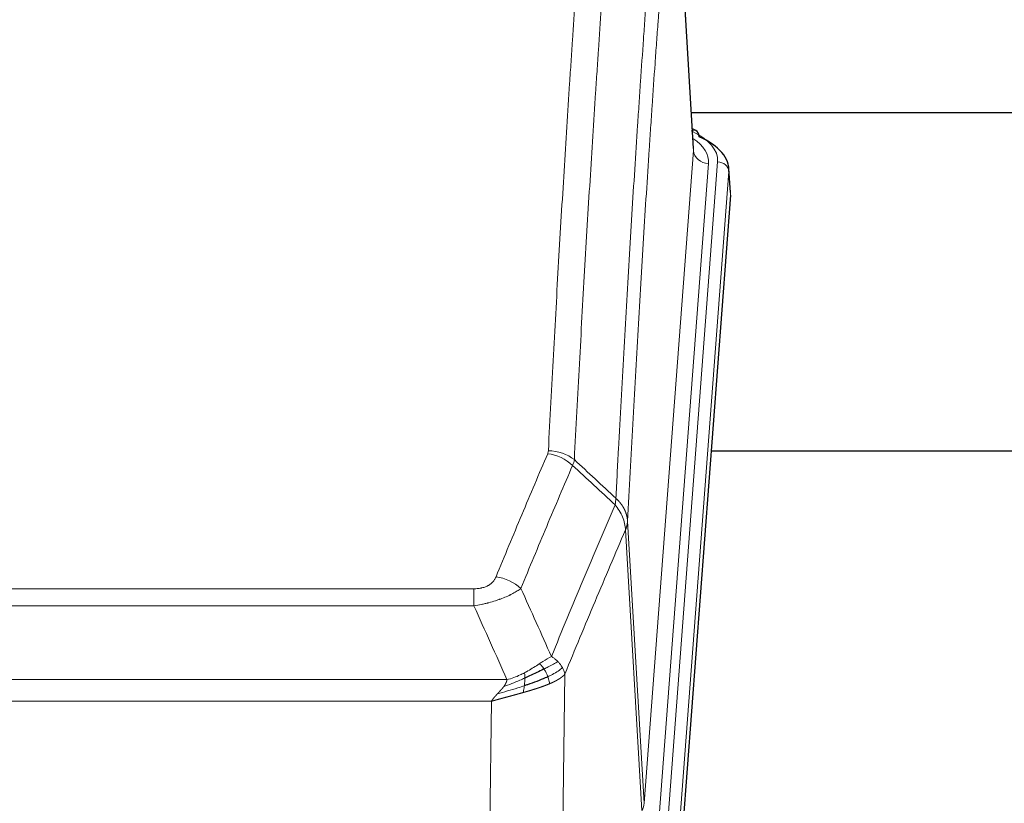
# Model space of a CAD drawing. Header units: inches. Extents: x 0 to 23760, y -13 to 16800.
# Tile 124 of 247: x 4941 to 5201, y 14098 to 14305. Entities that reach past the tile are written whole.
import ezdxf

# ---------------------------------------------------------------- set-up
doc = ezdxf.new("R2010")
doc.units = ezdxf.units.IN
doc.layers.add('1', color=7, linetype='Continuous', true_color=0xffffff)

msp = doc.modelspace()

# ---------------------------------------------------------------- linework, layer by layer
at = {"layer": '1', "color": 110, "linetype": 'Continuous', "lineweight": 13}
for p, q in [((5118.868, 14270.48), (5113.62, 14357.07)), ((5105.802, 14097.707), (5118.868, 14270.48)), ((5122.86, 14267.054), (5109.794, 14094.281)), ((5112.141, 14094.128), (5125.252, 14267.489)), ((5128.246, 14264.919), (5115.135, 14091.558)), ((5128.626, 14258.639), (5128.246, 14264.919)), ((5101.425, 14172.384), (5105.802, 14097.707)), ((5105.221, 14095.798), (5100.869, 14170.05)), ((4855.433, 14154.503), (5060.776, 14154.503)), ((5060.776, 14149.939), (5060.776, 14154.503)), ((5060.776, 14149.939), (4855.433, 14149.939)), ((4846.702, 14130.46), (5069.507, 14130.46)), ((5084.826, 14131.905), (5083.869, 14056.255)), ((5065.394, 14124.716), (4850.814, 14124.716)), ((5064.426, 14048.22), (5065.394, 14124.716))]:
    msp.add_line(p, q, dxfattribs=at)
at = {"layer": '1', "color": 2, "linetype": 'Continuous', "lineweight": 25}
for p, q in [((5118.873, 14271.056), (5113.622, 14357.692)), ((5285.472, 14280.449), (5118.301, 14280.449)), ((5119.504, 14275.763), (5118.561, 14276.198)), ((5128.632, 14259.423), (5128.251, 14265.705)), ((5128.626, 14258.639), (5115.509, 14085.186)), ((5203.764, 14190.875), (5123.496, 14190.875))]:
    msp.add_line(p, q, dxfattribs=at)
at = {"layer": '1', "color": 110, "linetype": 'Continuous', "lineweight": 13}
for centre, major_axis, ratio, start_param, end_param in [((5101.232, 14267.863), (24.034, 0.016), 0.461198, 6.2480186, 7.0671317), ((5118.247, 14273.039), (1.258, 2.724), 0.6272114, 6.2831797, 6.7581181), ((5098.841, 14267.428), (24.034, 0.016), 0.461198, 6.2480186, 6.8801307), ((5122.86, 14270.602), (3.989, -0.302), 0.8864705, 3.2608937, 4.7793301), ((5125.252, 14264.828), (2.991, -0.226), 0.8864705, 0.119301, 1.6377375), ((5080.471, 14182.755), (-9.987, 0.512), 0.8285973, 3.9974013, 4.7548106), ((5080.284, 14181.963), (-9.188, 3.948), 0.8056434, 4.2999866, 5.045624), ((5066.623, 14149.501), (9.245, -3.812), 0.7933159, 1.14397, 1.886928), ((5085.776, 14098.219), (-20.038, 0.241), 0.4621297, 2.903225, 3.1123764)]:
    msp.add_ellipse(centre, major_axis=major_axis, ratio=ratio, start_param=start_param, end_param=end_param, dxfattribs=at)
at = {"layer": '1', "color": 2, "linetype": 'Continuous', "lineweight": 25}
for centre, major_axis, ratio, start_param, end_param in [((5118.247, 14273.039), (1.258, 2.724), 0.6272114, 5.3993548, 6.2831797), ((5101.232, 14265.202), (27.03, 0.194), 0.4633579, 6.2451225, 7.0642357)]:
    msp.add_ellipse(centre, major_axis=major_axis, ratio=ratio, start_param=start_param, end_param=end_param, dxfattribs=at)
at = {"layer": '1', "color": 110, "linetype": 'Continuous', "lineweight": 13}
for points, knots in [([(5080.471, 14191.044), (5080.909, 14199.623), (5081.799, 14216.541), (5082.72, 14232.984), (5083.422, 14245.136), (5083.658, 14249.158), (5084.134, 14257.14), (5084.374, 14261.102), (5085.099, 14272.897), (5085.59, 14280.639), (5086.214, 14290.163), (5086.339, 14292.06), (5086.59, 14295.839), (5086.969, 14301.483), (5087.351, 14307.057), (5088.122, 14318.112), (5089.164, 14332.601), (5090.772, 14353.586), (5091.872, 14367.076), (5092.43, 14373.696)], [0, 0, 0, 0, 0.125, 0.25, 0.25, 0.3125, 0.3125, 0.375, 0.375, 0.5, 0.5, 0.53125, 0.53125, 0.5625, 0.625, 0.625, 0.75, 0.875, 1, 1, 1, 1]), ([(5099.313, 14371.106), (5098.755, 14364.494), (5097.653, 14351.019), (5096.043, 14330.059), (5094.999, 14315.586), (5094.228, 14304.545), (5093.845, 14298.977), (5093.466, 14293.339), (5093.214, 14289.565), (5093.089, 14287.67), (5092.465, 14278.157), (5091.973, 14270.424), (5091.246, 14258.643), (5091.006, 14254.686), (5090.53, 14246.713), (5090.294, 14242.696), (5089.591, 14230.558), (5088.669, 14214.135), (5087.777, 14197.236), (5087.339, 14188.668)], [0, 0, 0, 0, 0.125, 0.25, 0.375, 0.375, 0.4375, 0.46875, 0.46875, 0.5, 0.5, 0.625, 0.625, 0.6875, 0.6875, 0.75, 0.75, 0.875, 1, 1, 1, 1]), ([(5098.336, 14178.446), (5098.391, 14179.536), (5098.447, 14180.624), (5098.559, 14182.797), (5098.728, 14186.05), (5099.123, 14193.6), (5099.467, 14200.002), (5100.16, 14212.711), (5101.1, 14229.409), (5102.559, 14253.71), (5103.563, 14269.415), (5104.137, 14278.109), (5104.201, 14279.073), (5104.329, 14280.997), (5104.522, 14283.877), (5104.973, 14290.556), (5105.365, 14296.208), (5105.693, 14300.879), (5105.759, 14301.811), (5105.891, 14303.671), (5106.089, 14306.455), (5106.554, 14312.909), (5106.957, 14318.367), (5107.769, 14329.186), (5108.866, 14343.351), (5109.993, 14356.995), (5110.565, 14363.686)], [0, 0, 0, 0, 0.015625, 0.015625, 0.03125, 0.0625, 0.125, 0.125, 0.25, 0.375, 0.5, 0.5, 0.515625, 0.515625, 0.53125, 0.5625, 0.625, 0.625, 0.640625, 0.640625, 0.65625, 0.6875, 0.75, 0.75, 0.875, 1, 1, 1, 1]), ([(5113.62, 14357.07), (5113.05, 14350.397), (5111.926, 14336.791), (5110.832, 14322.666), (5110.022, 14311.878), (5109.621, 14306.436), (5109.157, 14300.001), (5108.959, 14297.225), (5108.828, 14295.37), (5108.762, 14294.441), (5108.434, 14289.784), (5108.044, 14284.148), (5107.594, 14277.489), (5107.402, 14274.618), (5107.274, 14272.699), (5107.21, 14271.738), (5106.638, 14263.07), (5105.637, 14247.413), (5104.182, 14223.187), (5102.776, 14198.218), (5101.87, 14181.078), (5101.425, 14172.384)], [0, 0, 0, 0, 0.125, 0.25, 0.25, 0.3125, 0.34375, 0.359375, 0.359375, 0.375, 0.375, 0.4375, 0.46875, 0.484375, 0.484375, 0.5, 0.5, 0.625, 0.75, 0.875, 1, 1, 1, 1]), ([(5080.471, 14191.044), (5080.464, 14190.91), (5080.446, 14190.776), (5080.383, 14190.511), (5080.34, 14190.38), (5080.284, 14190.249)], [0, 0, 0, 0, 0.5, 0.5, 1, 1, 1, 1]), ([(5066.623, 14157.657), (5067.757, 14160.418), (5068.892, 14163.169), (5071.164, 14168.646), (5072.302, 14171.374), (5075.717, 14179.522), (5077.998, 14184.908), (5080.284, 14190.249)], [0, 0, 0, 0, 0.25, 0.25, 0.5, 0.5, 1, 1, 1, 1]), ([(5086.88, 14187.162), (5084.592, 14181.826), (5082.308, 14176.444), (5078.889, 14168.303), (5077.75, 14165.578), (5075.475, 14160.106), (5074.338, 14157.358), (5073.203, 14154.599)], [0, 0, 0, 0, 0.5, 0.5, 0.75, 0.75, 1, 1, 1, 1]), ([(5098.336, 14178.446), (5098.315, 14178.182), (5098.299, 14177.895), (5098.241, 14177.305), (5098.199, 14177.002), (5098.124, 14176.708)], [0, 0, 0, 0, 0.5, 0.5, 1, 1, 1, 1]), ([(5098.336, 14178.446), (5098.348, 14178.434), (5098.374, 14178.411), (5098.412, 14178.377), (5098.45, 14178.342), (5098.488, 14178.307), (5098.526, 14178.271), (5098.565, 14178.234), (5098.603, 14178.198), (5098.642, 14178.16), (5098.681, 14178.123), (5098.719, 14178.084), (5098.758, 14178.046), (5098.797, 14178.007), (5098.836, 14177.967), (5098.875, 14177.927), (5098.914, 14177.886), (5098.954, 14177.845), (5098.993, 14177.804), (5099.032, 14177.762), (5099.071, 14177.719), (5099.11, 14177.676), (5099.15, 14177.632), (5099.189, 14177.588), (5099.228, 14177.544), (5099.267, 14177.499), (5099.306, 14177.453), (5099.345, 14177.407), (5099.385, 14177.36), (5099.424, 14177.313), (5099.462, 14177.265), (5099.501, 14177.217), (5099.54, 14177.168), (5099.579, 14177.119), (5099.617, 14177.069), (5099.656, 14177.019), (5099.694, 14176.968), (5099.733, 14176.917), (5099.771, 14176.865), (5099.809, 14176.812), (5099.846, 14176.759), (5099.884, 14176.706), (5099.922, 14176.651), (5099.959, 14176.597), (5099.996, 14176.542), (5100.033, 14176.486), (5100.07, 14176.429), (5100.106, 14176.372), (5100.142, 14176.315), (5100.178, 14176.257), (5100.214, 14176.198), (5100.249, 14176.139), (5100.285, 14176.08), (5100.319, 14176.019), (5100.354, 14175.958), (5100.388, 14175.897), (5100.422, 14175.835), (5100.456, 14175.773), (5100.489, 14175.709), (5100.524, 14175.641), (5100.561, 14175.568), (5100.6, 14175.491), (5100.637, 14175.413), (5100.674, 14175.334), (5100.71, 14175.256), (5100.745, 14175.177), (5100.779, 14175.098), (5100.812, 14175.018), (5100.845, 14174.939), (5100.877, 14174.859), (5100.908, 14174.778), (5100.938, 14174.698), (5100.967, 14174.618), (5100.995, 14174.537), (5101.023, 14174.456), (5101.049, 14174.375), (5101.075, 14174.293), (5101.1, 14174.212), (5101.124, 14174.13), (5101.147, 14174.048), (5101.169, 14173.966), (5101.191, 14173.884), (5101.211, 14173.801), (5101.231, 14173.719), (5101.25, 14173.636), (5101.268, 14173.553), (5101.285, 14173.47), (5101.301, 14173.387), (5101.316, 14173.304), (5101.33, 14173.221), (5101.344, 14173.137), (5101.357, 14173.054), (5101.368, 14172.97), (5101.379, 14172.887), (5101.389, 14172.803), (5101.398, 14172.719), (5101.406, 14172.635), (5101.413, 14172.552), (5101.42, 14172.468), (5101.423, 14172.412), (5101.425, 14172.384)], [0, 0, 0, 0, 0.0069372, 0.0139334, 0.0209887, 0.028103, 0.0352764, 0.0425088, 0.0498003, 0.0571509, 0.0645605, 0.0720292, 0.0795569, 0.0871437, 0.0947896, 0.1024945, 0.1102584, 0.1180815, 0.1259636, 0.1339048, 0.141905, 0.1499643, 0.1580827, 0.1662601, 0.1744966, 0.1827922, 0.1911468, 0.1995605, 0.2080333, 0.2165651, 0.225156, 0.233806, 0.2425151, 0.2512832, 0.2601104, 0.2689967, 0.277942, 0.2869465, 0.29601, 0.3051325, 0.3143142, 0.3235549, 0.3328547, 0.3422136, 0.3516315, 0.3611085, 0.3706446, 0.3802398, 0.3898941, 0.3996074, 0.4093798, 0.4192113, 0.4291019, 0.4390515, 0.4490602, 0.459128, 0.4692549, 0.4794409, 0.4896859, 0.4999901, 0.5124905, 0.524991, 0.5374914, 0.5499918, 0.5624922, 0.5749926, 0.587493, 0.5999934, 0.6124937, 0.6249941, 0.6374944, 0.6499948, 0.6624951, 0.6749954, 0.6874957, 0.699996, 0.7124963, 0.7249966, 0.7374968, 0.7499971, 0.7624973, 0.7749976, 0.7874978, 0.799998, 0.8124982, 0.8249984, 0.8374986, 0.8499988, 0.8624989, 0.8749991, 0.8874992, 0.8999993, 0.9124995, 0.9249996, 0.9374997, 0.9499998, 0.9624998, 0.9749999, 0.9875, 1, 1, 1, 1]), ([(5081.27, 14136.551), (5082.668, 14139.966), (5084.067, 14143.364), (5086.869, 14150.126), (5088.272, 14153.49), (5092.486, 14163.529), (5095.302, 14170.153), (5098.124, 14176.708)], [0, 0, 0, 0, 0.25, 0.25, 0.5, 0.5, 1, 1, 1, 1]), ([(5098.124, 14176.708), (5098.532, 14176.225), (5098.905, 14175.715), (5099.564, 14174.651), (5099.849, 14174.098), (5100.32, 14172.967), (5100.506, 14172.388), (5100.77, 14171.221), (5100.848, 14170.633), (5100.869, 14170.05)], [0, 0, 0, 0, 0.25, 0.25, 0.5, 0.5, 0.75, 0.75, 1, 1, 1, 1]), ([(5101.425, 14172.384), (5101.425, 14172.377), (5101.423, 14172.351), (5101.42, 14172.294), (5101.413, 14172.203), (5101.401, 14172.076), (5101.383, 14171.914), (5101.354, 14171.716), (5101.312, 14171.484), (5101.268, 14171.285), (5101.23, 14171.131), (5101.204, 14171.035), (5101.178, 14170.941), (5101.151, 14170.85), (5101.124, 14170.76), (5101.096, 14170.673), (5101.068, 14170.588), (5101.04, 14170.504), (5101.011, 14170.424), (5100.983, 14170.345), (5100.954, 14170.268), (5100.926, 14170.194), (5100.897, 14170.121), (5100.878, 14170.074), (5100.869, 14170.05)], [0, 0, 0, 0, 0.0092499, 0.0337179, 0.073404, 0.128308, 0.1984299, 0.2837694, 0.3843264, 0.5001005, 0.5424888, 0.5838484, 0.6241794, 0.6634821, 0.7017567, 0.7390032, 0.7752221, 0.8104134, 0.8445775, 0.8777146, 0.909825, 0.9409091, 0.9709673, 1, 1, 1, 1]), ([(5100.869, 14170.05), (5098.183, 14163.818), (5095.503, 14157.522), (5091.493, 14147.986), (5090.157, 14144.792), (5087.489, 14138.372), (5086.157, 14135.146), (5084.826, 14131.905)], [0, 0, 0, 0, 0.5, 0.5, 0.75, 0.75, 1, 1, 1, 1]), ([(5066.623, 14157.657), (5066.602, 14157.606), (5066.58, 14157.555), (5066.533, 14157.453), (5066.509, 14157.402), (5066.434, 14157.251), (5066.379, 14157.151), (5066.262, 14156.953), (5066.198, 14156.856), (5066.061, 14156.663), (5065.988, 14156.568), (5065.831, 14156.38), (5065.747, 14156.287), (5065.612, 14156.151), (5065.565, 14156.105), (5065.469, 14156.016), (5065.419, 14155.971), (5065.265, 14155.84), (5065.157, 14155.756), (5064.929, 14155.593), (5064.809, 14155.514), (5064.62, 14155.401), (5064.523, 14155.346), (5064.422, 14155.293), (5064.353, 14155.257), (5064.319, 14155.24), (5064.144, 14155.154), (5064, 14155.091), (5063.553, 14154.914), (5063.236, 14154.815), (5062.816, 14154.715), (5062.731, 14154.696), (5062.558, 14154.661), (5062.471, 14154.645), (5062.209, 14154.601), (5062.033, 14154.577), (5061.679, 14154.54), (5061.5, 14154.526), (5061.14, 14154.507), (5060.958, 14154.503), (5060.776, 14154.503)], [0, 0, 0, 0, 0.03125, 0.03125, 0.0625, 0.0625, 0.125, 0.125, 0.1875, 0.1875, 0.25, 0.25, 0.3125, 0.3125, 0.34375, 0.34375, 0.375, 0.375, 0.4375, 0.4375, 0.5, 0.5, 0.53125, 0.546875, 0.546875, 0.5625, 0.5625, 0.625, 0.625, 0.75, 0.75, 0.78125, 0.78125, 0.8125, 0.8125, 0.875, 0.875, 0.9375, 0.9375, 1, 1, 1, 1]), ([(5073.203, 14154.599), (5072.905, 14154.366), (5072.579, 14154.135), (5071.866, 14153.678), (5071.479, 14153.451), (5070.851, 14153.115), (5070.579, 14152.976), (5070.294, 14152.837), (5070.179, 14152.782), (5070.121, 14152.754), (5069.945, 14152.672), (5069.826, 14152.617), (5069.224, 14152.346), (5068.715, 14152.135), (5068.043, 14151.879), (5067.906, 14151.829), (5067.699, 14151.753), (5067.63, 14151.728), (5067.49, 14151.678), (5067.42, 14151.654), (5067.068, 14151.531), (5066.781, 14151.435), (5065.905, 14151.154), (5065.3, 14150.976), (5064.596, 14150.787), (5064.518, 14150.766), (5064.36, 14150.725), (5064.281, 14150.704), (5064.043, 14150.643), (5063.884, 14150.603), (5063.404, 14150.486), (5063.081, 14150.41), (5062.106, 14150.193), (5061.446, 14150.06), (5060.776, 14149.939)], [0, 0, 0, 0, 0.125, 0.125, 0.25, 0.25, 0.3125, 0.328125, 0.328125, 0.34375, 0.34375, 0.375, 0.375, 0.5, 0.5, 0.53125, 0.53125, 0.546875, 0.546875, 0.5625, 0.5625, 0.625, 0.625, 0.75, 0.75, 0.765625, 0.765625, 0.78125, 0.78125, 0.8125, 0.8125, 0.875, 0.875, 1, 1, 1, 1]), ([(5081.27, 14136.551), (5080.577, 14136.224), (5079.81, 14135.758), (5078.684, 14135.038), (5078.393, 14134.85), (5078.094, 14134.656)], [0, 0, 0, 0, 0.75, 0.75, 1, 1, 1, 1]), ([(5082.977, 14135.207), (5082.854, 14135.33), (5082.726, 14135.452), (5082.394, 14135.748), (5082.183, 14135.919), (5081.741, 14136.246), (5081.51, 14136.403), (5081.27, 14136.551)], [0, 0, 0, 0, 0.25, 0.25, 0.625, 0.625, 1, 1, 1, 1]), ([(5078.094, 14134.656), (5077.945, 14134.559), (5077.793, 14134.461), (5077.179, 14134.064), (5076.7, 14133.757), (5075.706, 14133.143), (5075.191, 14132.836), (5074.484, 14132.442), (5074.305, 14132.344), (5074.125, 14132.248)], [0, 0, 0, 0, 0.125, 0.125, 0.5, 0.5, 0.875, 0.875, 1, 1, 1, 1]), ([(5079.319, 14133.276), (5079.22, 14133.431), (5079.119, 14133.579), (5078.862, 14133.923), (5078.704, 14134.107), (5078.394, 14134.422), (5078.24, 14134.554), (5078.094, 14134.656)], [0, 0, 0, 0, 0.25, 0.25, 0.625, 0.625, 1, 1, 1, 1]), ([(5082.977, 14135.207), (5082.278, 14134.824), (5081.407, 14134.352), (5080.047, 14133.646), (5079.69, 14133.463), (5079.319, 14133.276)], [0, 0, 0, 0, 0.75, 0.75, 1, 1, 1, 1]), ([(5080.304, 14131.203), (5080.274, 14131.291), (5080.241, 14131.38), (5080.107, 14131.737), (5079.994, 14132.008), (5079.744, 14132.536), (5079.608, 14132.794), (5079.417, 14133.119), (5079.368, 14133.198), (5079.319, 14133.276)], [0, 0, 0, 0, 0.125, 0.125, 0.5, 0.5, 0.875, 0.875, 1, 1, 1, 1]), ([(5084.187, 14133.619), (5083.575, 14133.035), (5082.679, 14132.426), (5081.149, 14131.611), (5080.739, 14131.407), (5080.304, 14131.203)], [0, 0, 0, 0, 0.75, 0.75, 1, 1, 1, 1]), ([(5084.187, 14133.619), (5084.148, 14133.688), (5084.108, 14133.757), (5083.94, 14134.033), (5083.801, 14134.237), (5083.498, 14134.635), (5083.333, 14134.83), (5083.098, 14135.082), (5083.038, 14135.145), (5082.977, 14135.207)], [0, 0, 0, 0, 0.125, 0.125, 0.5, 0.5, 0.875, 0.875, 1, 1, 1, 1]), ([(5084.826, 14131.905), (5084.742, 14132.339), (5084.6, 14132.772), (5084.337, 14133.339), (5084.265, 14133.479), (5084.187, 14133.619)], [0, 0, 0, 0, 0.75, 0.75, 1, 1, 1, 1]), ([(5074.275, 14130.879), (5073.818, 14130.675), (5073.354, 14130.471), (5071.483, 14129.666), (5070.047, 14129.083), (5068.636, 14128.561)], [0, 0, 0, 0, 0.25, 0.25, 1, 1, 1, 1]), ([(5068.636, 14128.561), (5068.644, 14128.572), (5068.66, 14128.593), (5068.684, 14128.625), (5068.707, 14128.657), (5068.73, 14128.689), (5068.753, 14128.72), (5068.775, 14128.752), (5068.797, 14128.783), (5068.819, 14128.815), (5068.84, 14128.846), (5068.861, 14128.877), (5068.882, 14128.908), (5068.902, 14128.939), (5068.922, 14128.97), (5068.942, 14129.001), (5068.961, 14129.031), (5068.98, 14129.062), (5068.999, 14129.092), (5069.017, 14129.123), (5069.035, 14129.153), (5069.053, 14129.183), (5069.07, 14129.213), (5069.087, 14129.243), (5069.104, 14129.273), (5069.12, 14129.303), (5069.136, 14129.332), (5069.152, 14129.362), (5069.167, 14129.391), (5069.182, 14129.421), (5069.197, 14129.45), (5069.211, 14129.479), (5069.225, 14129.508), (5069.239, 14129.537), (5069.252, 14129.566), (5069.265, 14129.594), (5069.278, 14129.623), (5069.29, 14129.652), (5069.302, 14129.68), (5069.314, 14129.708), (5069.325, 14129.737), (5069.336, 14129.765), (5069.347, 14129.793), (5069.357, 14129.821), (5069.368, 14129.848), (5069.377, 14129.876), (5069.387, 14129.904), (5069.396, 14129.931), (5069.404, 14129.959), (5069.413, 14129.986), (5069.421, 14130.013), (5069.429, 14130.04), (5069.436, 14130.067), (5069.443, 14130.094), (5069.45, 14130.121), (5069.456, 14130.148), (5069.462, 14130.174), (5069.468, 14130.201), (5069.473, 14130.227), (5069.478, 14130.253), (5069.483, 14130.279), (5069.488, 14130.305), (5069.492, 14130.331), (5069.495, 14130.357), (5069.499, 14130.383), (5069.502, 14130.409), (5069.505, 14130.434), (5069.506, 14130.451), (5069.507, 14130.46)], [0, 0, 0, 0, 0.0185022, 0.0368847, 0.0551481, 0.073293, 0.0913199, 0.1092294, 0.1270222, 0.1446988, 0.1622598, 0.1797059, 0.1970378, 0.2142561, 0.2313614, 0.2483544, 0.265236, 0.2820066, 0.2986672, 0.3152184, 0.331661, 0.3479958, 0.3642235, 0.380345, 0.3963611, 0.4122725, 0.4280803, 0.4437851, 0.459388, 0.4748898, 0.4902915, 0.5055939, 0.5207981, 0.535905, 0.5509156, 0.565831, 0.5806521, 0.5953801, 0.6100159, 0.6245607, 0.6390157, 0.6533819, 0.6676604, 0.6818526, 0.6959596, 0.7099825, 0.7239227, 0.7377815, 0.75156, 0.7652597, 0.7788818, 0.7924277, 0.8058989, 0.8192966, 0.8326224, 0.8458776, 0.8590638, 0.8721825, 0.8852351, 0.8982233, 0.9111485, 0.9240124, 0.9368166, 0.9495628, 0.9622525, 0.9748874, 0.9874694, 1, 1, 1, 1]), ([(5074.125, 14132.248), (5073.765, 14132.057), (5073.397, 14131.871), (5071.904, 14131.168), (5070.727, 14130.725), (5069.507, 14130.46)], [0, 0, 0, 0, 0.25, 0.25, 1, 1, 1, 1]), ([(5074.107, 14128.819), (5074.119, 14128.906), (5074.13, 14128.993), (5074.175, 14129.346), (5074.204, 14129.615), (5074.248, 14130.14), (5074.263, 14130.398), (5074.273, 14130.722), (5074.274, 14130.801), (5074.275, 14130.879)], [0, 0, 0, 0, 0.125, 0.125, 0.5, 0.5, 0.875, 0.875, 1, 1, 1, 1]), ([(5074.275, 14130.879), (5074.277, 14131.034), (5074.275, 14131.182), (5074.262, 14131.525), (5074.246, 14131.709), (5074.198, 14132.021), (5074.165, 14132.15), (5074.125, 14132.248)], [0, 0, 0, 0, 0.25, 0.25, 0.625, 0.625, 1, 1, 1, 1]), ([(5080.795, 14129.357), (5080.723, 14129.718), (5080.624, 14130.177), (5080.422, 14130.852), (5080.366, 14131.026), (5080.304, 14131.203)], [0, 0, 0, 0, 0.75, 0.75, 1, 1, 1, 1]), ([(5084.826, 14131.905), (5084.82, 14131.898), (5084.809, 14131.884), (5084.79, 14131.862), (5084.772, 14131.841), (5084.754, 14131.82), (5084.735, 14131.798), (5084.716, 14131.777), (5084.697, 14131.756), (5084.678, 14131.735), (5084.659, 14131.714), (5084.64, 14131.694), (5084.62, 14131.673), (5084.6, 14131.652), (5084.58, 14131.632), (5084.56, 14131.611), (5084.54, 14131.591), (5084.52, 14131.571), (5084.499, 14131.55), (5084.478, 14131.53), (5084.458, 14131.51), (5084.437, 14131.49), (5084.416, 14131.471), (5084.394, 14131.451), (5084.373, 14131.431), (5084.352, 14131.412), (5084.33, 14131.392), (5084.308, 14131.373), (5084.286, 14131.353), (5084.264, 14131.334), (5084.242, 14131.315), (5084.22, 14131.296), (5084.198, 14131.277), (5084.175, 14131.258), (5084.153, 14131.239), (5084.13, 14131.22), (5084.107, 14131.202), (5084.085, 14131.183), (5084.062, 14131.165), (5084.039, 14131.146), (5084.015, 14131.128), (5083.992, 14131.11), (5083.969, 14131.092), (5083.946, 14131.074), (5083.922, 14131.056), (5083.899, 14131.038), (5083.875, 14131.02), (5083.851, 14131.002), (5083.827, 14130.985), (5083.804, 14130.967), (5083.78, 14130.949), (5083.756, 14130.932), (5083.732, 14130.915), (5083.707, 14130.898), (5083.683, 14130.88), (5083.659, 14130.863), (5083.635, 14130.846), (5083.61, 14130.83), (5083.586, 14130.813), (5083.562, 14130.796), (5083.537, 14130.779), (5083.512, 14130.763), (5083.488, 14130.746), (5083.463, 14130.73), (5083.439, 14130.714), (5083.414, 14130.698), (5083.389, 14130.681), (5083.364, 14130.665), (5083.339, 14130.649), (5083.315, 14130.633), (5083.29, 14130.618), (5083.265, 14130.602), (5083.24, 14130.586), (5083.215, 14130.571), (5083.19, 14130.555), (5083.165, 14130.54), (5083.14, 14130.525), (5083.115, 14130.509), (5083.09, 14130.494), (5083.065, 14130.479), (5083.04, 14130.464), (5083.015, 14130.449), (5082.99, 14130.434), (5082.964, 14130.42), (5082.939, 14130.405), (5082.914, 14130.39), (5082.889, 14130.376), (5082.864, 14130.361), (5082.839, 14130.347), (5082.814, 14130.333), (5082.789, 14130.318), (5082.764, 14130.304), (5082.739, 14130.29), (5082.714, 14130.276), (5082.689, 14130.262), (5082.664, 14130.249), (5082.639, 14130.235), (5082.614, 14130.221), (5082.589, 14130.208), (5082.564, 14130.194), (5082.539, 14130.181), (5082.514, 14130.167), (5082.49, 14130.154), (5082.465, 14130.141), (5082.44, 14130.128), (5082.415, 14130.115), (5082.391, 14130.102), (5082.366, 14130.089), (5082.341, 14130.076), (5082.317, 14130.063), (5082.292, 14130.051), (5082.268, 14130.038), (5082.243, 14130.026), (5082.219, 14130.013), (5082.195, 14130.001), (5082.17, 14129.988), (5082.146, 14129.976), (5082.122, 14129.964), (5082.098, 14129.952), (5082.074, 14129.94), (5082.05, 14129.928), (5082.026, 14129.916), (5082.002, 14129.904), (5081.978, 14129.893), (5081.954, 14129.881), (5081.93, 14129.87), (5081.907, 14129.858), (5081.883, 14129.847), (5081.86, 14129.835), (5081.836, 14129.824), (5081.813, 14129.813), (5081.789, 14129.802), (5081.766, 14129.791), (5081.743, 14129.78), (5081.72, 14129.769), (5081.697, 14129.758), (5081.674, 14129.747), (5081.651, 14129.737), (5081.628, 14129.726), (5081.606, 14129.715), (5081.583, 14129.705), (5081.56, 14129.694), (5081.538, 14129.684), (5081.515, 14129.674), (5081.493, 14129.664), (5081.471, 14129.654), (5081.449, 14129.643), (5081.427, 14129.633), (5081.405, 14129.624), (5081.383, 14129.614), (5081.361, 14129.604), (5081.34, 14129.594), (5081.318, 14129.585), (5081.297, 14129.575), (5081.275, 14129.565), (5081.254, 14129.556), (5081.233, 14129.547), (5081.212, 14129.537), (5081.191, 14129.528), (5081.17, 14129.519), (5081.149, 14129.51), (5081.129, 14129.501), (5081.108, 14129.492), (5081.088, 14129.483), (5081.067, 14129.474), (5081.047, 14129.465), (5081.027, 14129.457), (5081.007, 14129.448), (5080.987, 14129.439), (5080.967, 14129.431), (5080.948, 14129.422), (5080.928, 14129.414), (5080.909, 14129.406), (5080.889, 14129.397), (5080.87, 14129.389), (5080.851, 14129.381), (5080.832, 14129.373), (5080.813, 14129.365), (5080.801, 14129.36), (5080.795, 14129.357)], [0, 0, 0, 0, 0.0080212, 0.0160154, 0.0239827, 0.0319231, 0.0398365, 0.0477229, 0.0555824, 0.0634149, 0.0712205, 0.0789992, 0.0867509, 0.0944756, 0.1021734, 0.1098443, 0.1174881, 0.1251051, 0.1326951, 0.1402581, 0.1477942, 0.1553034, 0.1627856, 0.1702408, 0.1776691, 0.1850704, 0.1924448, 0.1997923, 0.2071128, 0.2144063, 0.2216729, 0.2289126, 0.2361253, 0.243311, 0.2504698, 0.2576016, 0.2647065, 0.2717845, 0.2788355, 0.2858595, 0.2928566, 0.2998268, 0.30677, 0.3136862, 0.3205755, 0.3274379, 0.3342733, 0.3410817, 0.3478632, 0.3546178, 0.3613454, 0.3680461, 0.3747198, 0.3813665, 0.3879863, 0.3945792, 0.4011451, 0.4076841, 0.4141961, 0.4206811, 0.4271393, 0.4335704, 0.4399746, 0.4463519, 0.4527022, 0.4590256, 0.465322, 0.4715915, 0.477834, 0.4840496, 0.4902382, 0.4963999, 0.5025346, 0.5086424, 0.5147232, 0.5207771, 0.526804, 0.532804, 0.5387771, 0.5447232, 0.5506423, 0.5565345, 0.5623997, 0.568238, 0.5740494, 0.5798338, 0.5855912, 0.5913217, 0.5970253, 0.6027019, 0.6083515, 0.6139742, 0.61957, 0.6251388, 0.6306807, 0.6361956, 0.6416836, 0.6471446, 0.6525787, 0.6579858, 0.663366, 0.6687192, 0.6740455, 0.6793448, 0.6846172, 0.6898627, 0.6950812, 0.7002727, 0.7054373, 0.710575, 0.7156857, 0.7207694, 0.7258262, 0.7308561, 0.735859, 0.740835, 0.745784, 0.7507061, 0.7556012, 0.7604694, 0.7653107, 0.7701249, 0.7749123, 0.7796727, 0.7844061, 0.7891127, 0.7937922, 0.7984448, 0.8030705, 0.8076692, 0.812241, 0.8167858, 0.8213037, 0.8257947, 0.8302587, 0.8346957, 0.8391058, 0.843489, 0.8478452, 0.8521745, 0.8564768, 0.8607522, 0.8650006, 0.8692221, 0.8734166, 0.8775842, 0.8817249, 0.8858386, 0.8899254, 0.8939852, 0.8980181, 0.902024, 0.906003, 0.909955, 0.9138802, 0.9177783, 0.9216495, 0.9254938, 0.9293111, 0.9331015, 0.936865, 0.9406015, 0.944311, 0.9479937, 0.9516493, 0.9552781, 0.9588799, 0.9624547, 0.9660026, 0.9695236, 0.9730176, 0.9764847, 0.9799249, 0.9833381, 0.9867243, 0.9900837, 0.993416, 0.9967215, 1, 1, 1, 1]), ([(5074.107, 14128.819), (5073.529, 14128.628), (5072.941, 14128.44), (5070.567, 14127.698), (5068.738, 14127.168), (5066.965, 14126.664)], [0, 0, 0, 0, 0.25, 0.25, 1, 1, 1, 1]), ([(5066.965, 14126.664), (5066.979, 14126.679), (5067.007, 14126.71), (5067.049, 14126.755), (5067.09, 14126.798), (5067.129, 14126.841), (5067.167, 14126.883), (5067.205, 14126.923), (5067.241, 14126.962), (5067.276, 14127), (5067.311, 14127.037), (5067.344, 14127.073), (5067.376, 14127.108), (5067.407, 14127.142), (5067.437, 14127.174), (5067.466, 14127.205), (5067.494, 14127.235), (5067.521, 14127.264), (5067.546, 14127.292), (5067.571, 14127.319), (5067.595, 14127.345), (5067.617, 14127.369), (5067.639, 14127.392), (5067.659, 14127.415), (5067.679, 14127.436), (5067.697, 14127.456), (5067.715, 14127.474), (5067.731, 14127.492), (5067.746, 14127.508), (5067.76, 14127.524), (5067.773, 14127.538), (5067.786, 14127.551), (5067.797, 14127.563), (5067.807, 14127.574), (5067.815, 14127.584), (5067.823, 14127.592), (5067.83, 14127.6), (5067.836, 14127.606), (5067.841, 14127.611), (5067.853, 14127.625), (5067.874, 14127.648), (5067.903, 14127.68), (5067.931, 14127.712), (5067.96, 14127.744), (5067.988, 14127.776), (5068.015, 14127.807), (5068.043, 14127.838), (5068.07, 14127.869), (5068.096, 14127.899), (5068.122, 14127.93), (5068.148, 14127.96), (5068.174, 14127.99), (5068.199, 14128.019), (5068.224, 14128.049), (5068.249, 14128.078), (5068.273, 14128.107), (5068.297, 14128.136), (5068.321, 14128.164), (5068.344, 14128.192), (5068.367, 14128.22), (5068.39, 14128.248), (5068.412, 14128.275), (5068.434, 14128.302), (5068.456, 14128.329), (5068.477, 14128.356), (5068.498, 14128.383), (5068.519, 14128.409), (5068.54, 14128.435), (5068.56, 14128.46), (5068.579, 14128.486), (5068.599, 14128.511), (5068.618, 14128.536), (5068.63, 14128.553), (5068.636, 14128.561)], [0, 0, 0, 0, 0.0247661, 0.0489206, 0.0724636, 0.0953949, 0.1177147, 0.1394229, 0.1605195, 0.1810045, 0.2008779, 0.2201398, 0.23879, 0.2568287, 0.2742558, 0.2910713, 0.3072753, 0.3228676, 0.3378484, 0.3522176, 0.3659752, 0.3791212, 0.3916556, 0.4035785, 0.4148897, 0.4255894, 0.4356775, 0.445154, 0.454019, 0.4622723, 0.4699141, 0.4769443, 0.4833629, 0.48917, 0.4943654, 0.4989493, 0.5029216, 0.5062824, 0.5090316, 0.5111692, 0.5284651, 0.5456049, 0.5625886, 0.5794163, 0.5960881, 0.612604, 0.6289642, 0.6451687, 0.6612176, 0.6771111, 0.6928491, 0.7084319, 0.7238594, 0.7391318, 0.7542492, 0.7692118, 0.7840195, 0.7986726, 0.8131712, 0.8275153, 0.8417051, 0.8557408, 0.8696224, 0.8833501, 0.8969241, 0.9103445, 0.9236114, 0.936725, 0.9496856, 0.9624932, 0.975148, 0.9876502, 1, 1, 1, 1]), ([(5080.795, 14129.357), (5080.78, 14129.351), (5080.751, 14129.339), (5080.706, 14129.32), (5080.662, 14129.301), (5080.618, 14129.283), (5080.573, 14129.265), (5080.528, 14129.246), (5080.484, 14129.228), (5080.439, 14129.209), (5080.394, 14129.191), (5080.349, 14129.173), (5080.304, 14129.155), (5080.259, 14129.136), (5080.213, 14129.118), (5080.168, 14129.1), (5080.122, 14129.082), (5080.077, 14129.064), (5080.031, 14129.046), (5079.985, 14129.028), (5079.939, 14129.01), (5079.893, 14128.992), (5079.847, 14128.975), (5079.801, 14128.957), (5079.755, 14128.939), (5079.709, 14128.921), (5079.662, 14128.904), (5079.616, 14128.886), (5079.569, 14128.869), (5079.523, 14128.851), (5079.476, 14128.833), (5079.429, 14128.816), (5079.382, 14128.799), (5079.335, 14128.781), (5079.288, 14128.764), (5079.241, 14128.746), (5079.194, 14128.729), (5079.147, 14128.712), (5079.1, 14128.695), (5079.052, 14128.678), (5079.005, 14128.66), (5078.958, 14128.643), (5078.91, 14128.626), (5078.862, 14128.609), (5078.815, 14128.592), (5078.767, 14128.575), (5078.719, 14128.558), (5078.672, 14128.542), (5078.624, 14128.525), (5078.576, 14128.508), (5078.528, 14128.491), (5078.48, 14128.475), (5078.432, 14128.458), (5078.384, 14128.441), (5078.335, 14128.425), (5078.287, 14128.408), (5078.239, 14128.391), (5078.191, 14128.375), (5078.142, 14128.359), (5078.094, 14128.342), (5078.046, 14128.326), (5077.997, 14128.309), (5077.949, 14128.293), (5077.9, 14128.277), (5077.852, 14128.261), (5077.803, 14128.244), (5077.754, 14128.228), (5077.706, 14128.212), (5077.657, 14128.196), (5077.608, 14128.18), (5077.559, 14128.164), (5077.511, 14128.148), (5077.462, 14128.132), (5077.413, 14128.116), (5077.364, 14128.1), (5077.315, 14128.084), (5077.266, 14128.068), (5077.217, 14128.053), (5077.168, 14128.037), (5077.119, 14128.021), (5077.07, 14128.005), (5077.021, 14127.99), (5076.972, 14127.974), (5076.923, 14127.959), (5076.874, 14127.943), (5076.825, 14127.927), (5076.776, 14127.912), (5076.727, 14127.897), (5076.678, 14127.881), (5076.629, 14127.866), (5076.58, 14127.85), (5076.53, 14127.835), (5076.481, 14127.82), (5076.432, 14127.805), (5076.383, 14127.789), (5076.334, 14127.774), (5076.285, 14127.759), (5076.235, 14127.744), (5076.186, 14127.729), (5076.137, 14127.714), (5076.088, 14127.699), (5076.039, 14127.684), (5075.99, 14127.669), (5075.94, 14127.654), (5075.891, 14127.639), (5075.842, 14127.624), (5075.793, 14127.609), (5075.744, 14127.594), (5075.695, 14127.579), (5075.645, 14127.565), (5075.596, 14127.55), (5075.547, 14127.535), (5075.498, 14127.521), (5075.449, 14127.506), (5075.4, 14127.491), (5075.351, 14127.477), (5075.302, 14127.462), (5075.253, 14127.448), (5075.204, 14127.433), (5075.155, 14127.419), (5075.106, 14127.404), (5075.057, 14127.39), (5075.008, 14127.376), (5074.959, 14127.361), (5074.91, 14127.347), (5074.861, 14127.333), (5074.812, 14127.319), (5074.763, 14127.304), (5074.714, 14127.29), (5074.665, 14127.276), (5074.617, 14127.262), (5074.568, 14127.248), (5074.519, 14127.234), (5074.47, 14127.22), (5074.422, 14127.205), (5074.373, 14127.191), (5074.325, 14127.177), (5074.276, 14127.164), (5074.227, 14127.15), (5074.179, 14127.136), (5074.13, 14127.122), (5074.082, 14127.108), (5074.033, 14127.094), (5073.985, 14127.08), (5073.937, 14127.067), (5073.888, 14127.053), (5073.84, 14127.039), (5073.808, 14127.03), (5073.792, 14127.025)], [0, 0, 0, 0, 0.0076941, 0.0153765, 0.0230472, 0.0307061, 0.0383534, 0.045989, 0.0536129, 0.061225, 0.0688255, 0.0764143, 0.0839914, 0.0915567, 0.0991104, 0.1066524, 0.1141827, 0.1217013, 0.1292082, 0.1367034, 0.1441869, 0.1516588, 0.1591189, 0.1665674, 0.1740041, 0.1814292, 0.1888426, 0.1962444, 0.2036344, 0.2110128, 0.2183794, 0.2257344, 0.2330778, 0.2404094, 0.2477294, 0.2550377, 0.2623343, 0.2696193, 0.2768926, 0.2841542, 0.2914041, 0.2986424, 0.305869, 0.313084, 0.3202872, 0.3274789, 0.3346588, 0.3418271, 0.3489838, 0.3561287, 0.3632621, 0.3703837, 0.3774937, 0.3845921, 0.3916788, 0.3987539, 0.4058173, 0.412869, 0.4199092, 0.4269376, 0.4339544, 0.4409596, 0.4479532, 0.454935, 0.4619053, 0.4688639, 0.4758109, 0.4827462, 0.4896699, 0.496582, 0.5034825, 0.5103713, 0.5172485, 0.524114, 0.5309679, 0.5378102, 0.5446409, 0.55146, 0.5582674, 0.5650632, 0.5718474, 0.57862, 0.5853809, 0.5921303, 0.598868, 0.6055941, 0.6123087, 0.6190116, 0.6257029, 0.6323825, 0.6390506, 0.6457071, 0.652352, 0.6589853, 0.665607, 0.672217, 0.6788155, 0.6854024, 0.6919777, 0.6985414, 0.7050935, 0.7116341, 0.718163, 0.7246804, 0.7311862, 0.7376804, 0.744163, 0.750634, 0.7570935, 0.7635413, 0.7699776, 0.7764024, 0.7828155, 0.7892171, 0.7956072, 0.8019856, 0.8083525, 0.8147079, 0.8210516, 0.8273839, 0.8337045, 0.8400136, 0.8463112, 0.8525972, 0.8588716, 0.8651345, 0.8713859, 0.8776257, 0.8838539, 0.8900706, 0.8962758, 0.9024695, 0.9086516, 0.9148221, 0.9209812, 0.9271287, 0.9332646, 0.9393891, 0.945502, 0.9516034, 0.9576933, 0.9637717, 0.9698385, 0.9758938, 0.9819376, 0.9879699, 0.9939907, 1, 1, 1, 1]), ([(5073.792, 14127.025), (5073.825, 14127.197), (5073.864, 14127.393), (5073.946, 14127.825), (5073.989, 14128.06), (5074.056, 14128.473), (5074.082, 14128.644), (5074.107, 14128.819)], [0, 0, 0, 0, 0.375, 0.375, 0.75, 0.75, 1, 1, 1, 1]), ([(5073.792, 14127.025), (5073.77, 14127.019), (5073.727, 14127.007), (5073.662, 14126.989), (5073.597, 14126.97), (5073.532, 14126.952), (5073.467, 14126.934), (5073.402, 14126.915), (5073.337, 14126.897), (5073.271, 14126.879), (5073.206, 14126.86), (5073.141, 14126.842), (5073.076, 14126.824), (5073.011, 14126.806), (5072.946, 14126.788), (5072.88, 14126.769), (5072.815, 14126.751), (5072.75, 14126.733), (5072.685, 14126.715), (5072.62, 14126.697), (5072.554, 14126.679), (5072.489, 14126.661), (5072.424, 14126.643), (5072.359, 14126.625), (5072.293, 14126.607), (5072.228, 14126.589), (5072.163, 14126.571), (5072.098, 14126.553), (5072.032, 14126.535), (5071.967, 14126.517), (5071.902, 14126.499), (5071.837, 14126.481), (5071.772, 14126.463), (5071.706, 14126.446), (5071.641, 14126.428), (5071.576, 14126.41), (5071.511, 14126.392), (5071.446, 14126.374), (5071.381, 14126.357), (5071.315, 14126.339), (5071.25, 14126.321), (5071.185, 14126.303), (5071.12, 14126.286), (5071.055, 14126.268), (5070.99, 14126.25), (5070.925, 14126.233), (5070.86, 14126.215), (5070.795, 14126.197), (5070.73, 14126.18), (5070.665, 14126.162), (5070.601, 14126.144), (5070.536, 14126.127), (5070.471, 14126.109), (5070.406, 14126.092), (5070.341, 14126.074), (5070.277, 14126.057), (5070.212, 14126.039), (5070.147, 14126.022), (5070.083, 14126.004), (5070.018, 14125.987), (5069.954, 14125.969), (5069.889, 14125.952), (5069.825, 14125.934), (5069.76, 14125.917), (5069.696, 14125.9), (5069.631, 14125.882), (5069.567, 14125.865), (5069.503, 14125.847), (5069.439, 14125.83), (5069.374, 14125.813), (5069.31, 14125.795), (5069.246, 14125.778), (5069.182, 14125.761), (5069.118, 14125.743), (5069.054, 14125.726), (5068.99, 14125.709), (5068.926, 14125.691), (5068.863, 14125.674), (5068.799, 14125.657), (5068.735, 14125.64), (5068.672, 14125.622), (5068.608, 14125.605), (5068.544, 14125.588), (5068.481, 14125.571), (5068.418, 14125.553), (5068.354, 14125.536), (5068.291, 14125.519), (5068.228, 14125.502), (5068.164, 14125.484), (5068.101, 14125.467), (5068.038, 14125.45), (5067.975, 14125.433), (5067.912, 14125.416), (5067.849, 14125.399), (5067.787, 14125.381), (5067.724, 14125.364), (5067.661, 14125.347), (5067.599, 14125.33), (5067.536, 14125.313), (5067.474, 14125.296), (5067.411, 14125.279), (5067.349, 14125.262), (5067.287, 14125.244), (5067.224, 14125.227), (5067.162, 14125.21), (5067.1, 14125.193), (5067.038, 14125.176), (5066.976, 14125.159), (5066.914, 14125.142), (5066.853, 14125.125), (5066.791, 14125.108), (5066.729, 14125.091), (5066.668, 14125.074), (5066.606, 14125.057), (5066.545, 14125.04), (5066.484, 14125.022), (5066.422, 14125.005), (5066.361, 14124.988), (5066.3, 14124.971), (5066.239, 14124.954), (5066.178, 14124.937), (5066.118, 14124.92), (5066.057, 14124.903), (5065.996, 14124.886), (5065.936, 14124.869), (5065.875, 14124.852), (5065.815, 14124.835), (5065.754, 14124.818), (5065.694, 14124.801), (5065.634, 14124.784), (5065.574, 14124.767), (5065.514, 14124.75), (5065.454, 14124.733), (5065.414, 14124.721), (5065.394, 14124.716)], [0, 0, 0, 0, 0.0081592, 0.0163092, 0.0244501, 0.0325819, 0.0407045, 0.0488181, 0.0569225, 0.0650178, 0.0731041, 0.0811812, 0.0892493, 0.0973083, 0.1053581, 0.113399, 0.1214307, 0.1294534, 0.137467, 0.1454716, 0.1534671, 0.1614536, 0.169431, 0.1773994, 0.1853588, 0.1933091, 0.2012504, 0.2091827, 0.217106, 0.2250203, 0.2329256, 0.2408219, 0.2487092, 0.2565875, 0.2644568, 0.2723172, 0.2801686, 0.288011, 0.2958444, 0.303669, 0.3114845, 0.3192911, 0.3270888, 0.3348775, 0.3426574, 0.3504282, 0.3581902, 0.3659433, 0.3736874, 0.3814227, 0.389149, 0.3968665, 0.4045751, 0.4122748, 0.4199656, 0.4276476, 0.4353206, 0.4429849, 0.4506403, 0.4582868, 0.4659245, 0.4735534, 0.4811734, 0.4887846, 0.496387, 0.5039805, 0.5115653, 0.5191413, 0.5267084, 0.5342668, 0.5418164, 0.5493572, 0.5568893, 0.5644125, 0.5719271, 0.5794328, 0.5869298, 0.5944181, 0.6018976, 0.6093684, 0.6168305, 0.6242839, 0.6317285, 0.6391644, 0.6465917, 0.6540102, 0.6614201, 0.6688212, 0.6762137, 0.6835975, 0.6909727, 0.6983392, 0.705697, 0.7130462, 0.7203868, 0.7277187, 0.735042, 0.7423567, 0.7496628, 0.7569603, 0.7642491, 0.7715294, 0.7788011, 0.7860642, 0.7933187, 0.8005646, 0.807802, 0.8150309, 0.8222512, 0.8294629, 0.8366661, 0.8438608, 0.851047, 0.8582246, 0.8653938, 0.8725544, 0.8797065, 0.8868502, 0.8939854, 0.9011121, 0.9082303, 0.9153401, 0.9224414, 0.9295343, 0.9366187, 0.9436947, 0.9507623, 0.9578214, 0.9648722, 0.9719145, 0.9789485, 0.985974, 0.9929912, 1, 1, 1, 1]), ([(5065.394, 14124.716), (5065.4, 14124.724), (5065.41, 14124.741), (5065.426, 14124.767), (5065.443, 14124.794), (5065.46, 14124.82), (5065.478, 14124.847), (5065.495, 14124.874), (5065.514, 14124.901), (5065.532, 14124.929), (5065.551, 14124.957), (5065.571, 14124.985), (5065.591, 14125.013), (5065.611, 14125.042), (5065.631, 14125.071), (5065.652, 14125.1), (5065.674, 14125.13), (5065.695, 14125.16), (5065.718, 14125.19), (5065.74, 14125.22), (5065.763, 14125.251), (5065.786, 14125.282), (5065.81, 14125.313), (5065.834, 14125.345), (5065.859, 14125.377), (5065.884, 14125.409), (5065.909, 14125.441), (5065.935, 14125.474), (5065.961, 14125.506), (5065.987, 14125.54), (5066.014, 14125.573), (5066.042, 14125.607), (5066.069, 14125.641), (5066.097, 14125.675), (5066.126, 14125.71), (5066.155, 14125.745), (5066.184, 14125.78), (5066.214, 14125.815), (5066.244, 14125.851), (5066.274, 14125.887), (5066.305, 14125.923), (5066.336, 14125.959), (5066.368, 14125.996), (5066.4, 14126.033), (5066.432, 14126.071), (5066.465, 14126.108), (5066.498, 14126.146), (5066.532, 14126.184), (5066.566, 14126.223), (5066.6, 14126.262), (5066.635, 14126.301), (5066.67, 14126.34), (5066.705, 14126.379), (5066.741, 14126.419), (5066.778, 14126.459), (5066.814, 14126.5), (5066.852, 14126.54), (5066.889, 14126.581), (5066.927, 14126.623), (5066.952, 14126.65), (5066.965, 14126.664)], [0, 0, 0, 0, 0.0121901, 0.0245516, 0.0370849, 0.0497905, 0.0626689, 0.0757204, 0.0889455, 0.1023447, 0.1159182, 0.1296666, 0.14359, 0.1576889, 0.1719636, 0.1864145, 0.2010418, 0.2158458, 0.2308268, 0.2459852, 0.261321, 0.2768347, 0.2925265, 0.3083966, 0.3244452, 0.3406727, 0.357079, 0.3736646, 0.3904296, 0.4073742, 0.4244986, 0.4418029, 0.4592875, 0.4769523, 0.4947976, 0.5128236, 0.5310305, 0.5494183, 0.5679872, 0.5867374, 0.605669, 0.6247822, 0.644077, 0.6635537, 0.6832123, 0.7030529, 0.7230758, 0.7432809, 0.7636685, 0.7842385, 0.8049912, 0.8259267, 0.8470449, 0.8683461, 0.8898303, 0.9114976, 0.9333482, 0.955382, 0.9775993, 1, 1, 1, 1])]:
    msp.add_open_spline(points, degree=3, knots=knots, dxfattribs=at)
for points in [[(5087.339, 14188.668), (5087.298, 14188.424), (5087.181, 14187.929), (5086.993, 14187.42), (5086.88, 14187.162)], [(5087.339, 14188.668), (5091.005, 14185.262), (5094.671, 14181.854), (5098.336, 14178.446)], [(5098.124, 14176.708), (5094.376, 14180.194), (5090.629, 14183.679), (5086.88, 14187.162)], [(5073.203, 14154.599), (5075.907, 14148.589), (5078.596, 14142.573), (5081.27, 14136.551)], [(5069.507, 14130.46), (5066.614, 14136.96), (5063.703, 14143.453), (5060.776, 14149.939)]]:
    msp.add_open_spline(points, degree=3, dxfattribs=at)
at = {"layer": '1', "color": 2, "linetype": 'Continuous', "lineweight": 25}
for points in [[(5079.319, 14133.276), (5079.133, 14133.182), (5078.944, 14133.087), (5078.172, 14132.703), (5077.562, 14132.405), (5076.292, 14131.8), (5075.633, 14131.493), (5074.731, 14131.083), (5074.504, 14130.981), (5074.275, 14130.879)], [(5080.304, 14131.203), (5080.087, 14131.101), (5079.863, 14130.999), (5078.945, 14130.593), (5078.204, 14130.29), (5076.639, 14129.692), (5075.816, 14129.396), (5074.682, 14129.01), (5074.396, 14128.914), (5074.107, 14128.819)]]:
    msp.add_open_spline(points, degree=3, knots=[0, 0, 0, 0, 0.125, 0.125, 0.5, 0.5, 0.875, 0.875, 1, 1, 1, 1], dxfattribs=at)

doc.saveas('drawing.dxf')
